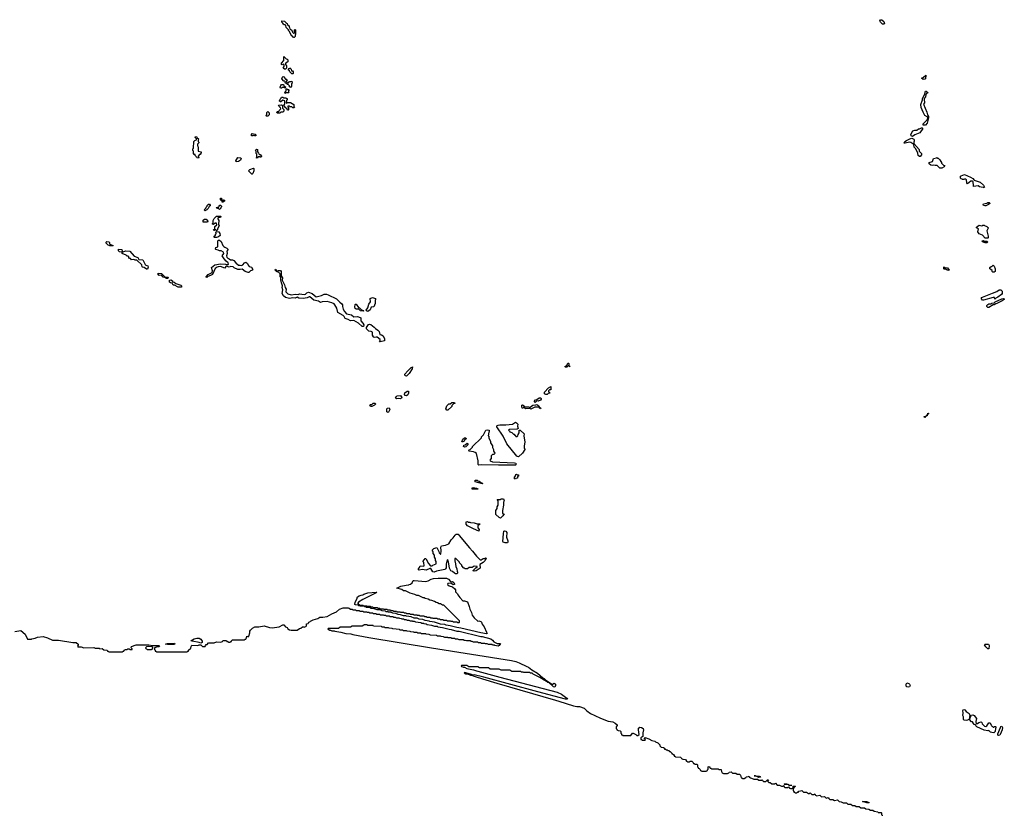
# Model space of a CAD drawing. Extents: x 2535812 to 2752880, y 540738 to 728399.
# Tile 160 of 213: x 2675035 to 2691502, y 615013 to 628326. Entities that reach past the tile are written whole.
import ezdxf

# ---------------------------------------------------------------- set-up
doc = ezdxf.new("R2010")
doc.units = 0

msp = doc.modelspace()

# ---------------------------------------------------------------- linework, layer by layer
at = {"layer": '0CON20XD'}
for points in [[(2679625, 628030), (2679615, 628030), (2679598, 628048), (2679582, 628055), (2679548, 628128), (2679530, 628145), (2679528, 628158), (2679490, 628195), (2679488, 628228), (2679475, 628240), (2679455, 628240), (2679445, 628250), (2679438, 628268), (2679420, 628285), (2679420, 628305), (2679465, 628300), (2679492, 628272), (2679510, 628265), (2679512, 628242), (2679540, 628225), (2679540, 628205), (2679550, 628195), (2679552, 628172), (2679588, 628148), (2679600, 628115), (2679612, 628102), (2679625, 628100), (2679640, 628115), (2679630, 628125), (2679632, 628158), (2679645, 628160), (2679650, 628155), (2679650, 628085), (2679640, 628065), (2679640, 628045), (2679625, 628030)], [(2689485, 628252), (2689465, 628253), (2689434, 628284), (2689423, 628305), (2689434, 628326), (2689455, 628323), (2689485, 628297), (2689496, 628265), (2689485, 628252)], [(2679485, 627500), (2679465, 627500), (2679440, 627515), (2679460, 627545), (2679458, 627578), (2679445, 627580), (2679425, 627570), (2679413, 627575), (2679415, 627600), (2679450, 627645), (2679450, 627705), (2679455, 627710), (2679492, 627672), (2679508, 627668), (2679520, 627655), (2679518, 627622), (2679505, 627610), (2679492, 627608), (2679480, 627595), (2679480, 627575), (2679500, 627555), (2679497, 627523), (2679485, 627500)], [(2679605, 627420), (2679585, 627420), (2679552, 627452), (2679548, 627468), (2679533, 627483), (2679530, 627505), (2679535, 627510), (2679545, 627510), (2679555, 627520), (2679578, 627498), (2679582, 627472), (2679595, 627470), (2679610, 627455), (2679610, 627425), (2679605, 627420)], [(2679565, 627190), (2679550, 627205), (2679548, 627218), (2679528, 627238), (2679512, 627242), (2679498, 627258), (2679482, 627262), (2679470, 627275), (2679478, 627288), (2679465, 627300), (2679455, 627300), (2679420, 627335), (2679430, 627365), (2679442, 627378), (2679458, 627368), (2679462, 627352), (2679482, 627332), (2679495, 627330), (2679508, 627318), (2679500, 627305), (2679500, 627285), (2679512, 627272), (2679528, 627272), (2679545, 627290), (2679575, 627290), (2679588, 627298), (2679590, 627265), (2679580, 627255), (2679580, 627215), (2679565, 627190)], [(2690145, 627328), (2690120, 627345), (2690130, 627355), (2690145, 627358), (2690188, 627398), (2690182, 627338), (2690175, 627332), (2690145, 627328)], [(2679475, 627180), (2679465, 627190), (2679425, 627190), (2679415, 627180), (2679395, 627180), (2679390, 627195), (2679403, 627227), (2679415, 627240), (2679445, 627240), (2679452, 627222), (2679480, 627205), (2679475, 627180)], [(2679475, 627090), (2679470, 627115), (2679490, 627135), (2679492, 627168), (2679505, 627170), (2679515, 627160), (2679538, 627158), (2679540, 627145), (2679530, 627135), (2679530, 627115), (2679538, 627102), (2679485, 627100), (2679475, 627090)], [(2690185, 626562), (2690143, 626563), (2690143, 626585), (2690210, 626650), (2690222, 626668), (2690222, 626692), (2690213, 626703), (2690175, 626723), (2690146, 626776), (2690114, 626856), (2690109, 626905), (2690133, 626985), (2690134, 627005), (2690172, 627078), (2690179, 627115), (2690185, 627128), (2690195, 627131), (2690226, 627105), (2690220, 627095), (2690188, 627082), (2690185, 627030), (2690168, 627012), (2690163, 626997), (2690166, 626935), (2690150, 626915), (2690205, 626778), (2690216, 626736), (2690236, 626705), (2690237, 626685), (2690215, 626592), (2690185, 626562)], [(2679525, 626810), (2679512, 626812), (2679508, 626828), (2679470, 626865), (2679470, 626875), (2679460, 626885), (2679460, 626905), (2679470, 626915), (2679468, 626968), (2679435, 626980), (2679405, 626950), (2679395, 626950), (2679382, 626962), (2679380, 626975), (2679390, 626985), (2679390, 626995), (2679408, 627012), (2679412, 627028), (2679435, 627030), (2679445, 627020), (2679485, 627020), (2679495, 627010), (2679508, 627008), (2679510, 626985), (2679500, 626975), (2679500, 626955), (2679490, 626945), (2679492, 626932), (2679505, 626930), (2679515, 626940), (2679565, 626940), (2679618, 626905), (2679620, 626875), (2679630, 626865), (2679625, 626850), (2679605, 626850), (2679585, 626870), (2679555, 626870), (2679545, 626880), (2679522, 626878), (2679520, 626865), (2679530, 626855), (2679530, 626815), (2679525, 626810)], [(2679185, 626710), (2679165, 626710), (2679150, 626725), (2679168, 626742), (2679170, 626775), (2679185, 626790), (2679210, 626765), (2679210, 626735), (2679185, 626710)], [(2679385, 626760), (2679345, 626760), (2679330, 626775), (2679345, 626790), (2679368, 626792), (2679372, 626808), (2679400, 626835), (2679398, 626858), (2679385, 626860), (2679372, 626872), (2679362, 626898), (2679415, 626900), (2679440, 626885), (2679430, 626875), (2679430, 626845), (2679450, 626825), (2679450, 626795), (2679435, 626780), (2679402, 626778), (2679385, 626760)], [(2689965, 626373), (2689945, 626383), (2689937, 626405), (2689975, 626466), (2690004, 626476), (2690042, 626478), (2690065, 626497), (2690082, 626498), (2690115, 626517), (2690128, 626518), (2690138, 626508), (2690092, 626435), (2690005, 626400), (2689965, 626373)], [(2678025, 626010), (2678002, 626012), (2677990, 626025), (2677988, 626038), (2677970, 626055), (2677968, 626068), (2677955, 626070), (2677940, 626085), (2677940, 626125), (2677930, 626135), (2677930, 626165), (2677940, 626175), (2677945, 626290), (2677963, 626307), (2677990, 626315), (2677990, 626335), (2677970, 626355), (2677975, 626370), (2677998, 626368), (2678002, 626342), (2678018, 626338), (2678030, 626325), (2678020, 626315), (2678020, 626285), (2678030, 626275), (2678030, 626265), (2678010, 626245), (2678010, 626215), (2678017, 626207), (2678020, 626185), (2678020, 626125), (2678070, 626115), (2678070, 626095), (2678060, 626085), (2678058, 626072), (2678042, 626068), (2678020, 626045), (2678020, 626035), (2678030, 626025), (2678025, 626010)], [(2678985, 626380), (2678965, 626380), (2678955, 626390), (2678945, 626390), (2678935, 626380), (2678915, 626380), (2678910, 626385), (2678912, 626405), (2678925, 626420), (2678975, 626410), (2678990, 626395), (2678985, 626380)], [(2690095, 626038), (2690085, 626038), (2690064, 626055), (2690054, 626095), (2690022, 626165), (2689995, 626192), (2689988, 626238), (2689939, 626269), (2689915, 626277), (2689845, 626260), (2689825, 626262), (2689838, 626285), (2689865, 626307), (2689920, 626335), (2689955, 626342), (2689988, 626325), (2689997, 626315), (2689997, 626295), (2689988, 626275), (2689992, 626252), (2690076, 626156), (2690078, 626125), (2690118, 626085), (2690117, 626065), (2690095, 626038)], [(2679005, 626010), (2678990, 626015), (2679000, 626025), (2679000, 626075), (2678990, 626085), (2678990, 626125), (2678980, 626135), (2678982, 626148), (2678995, 626160), (2679010, 626155), (2679010, 626115), (2679030, 626095), (2679032, 626082), (2679045, 626070), (2679055, 626070), (2679080, 626045), (2679080, 626035), (2679065, 626020), (2679055, 626030), (2679025, 626030), (2679005, 626010)], [(2678655, 625950), (2678650, 625965), (2678685, 626018), (2678727, 626017), (2678738, 626005), (2678730, 625975), (2678695, 625952), (2678655, 625950)], [(2690455, 625843), (2690424, 625844), (2690377, 625887), (2690345, 625884), (2690325, 625892), (2690295, 625886), (2690275, 625894), (2690248, 625915), (2690243, 625935), (2690300, 625955), (2690320, 626005), (2690368, 626012), (2690375, 626020), (2690385, 626010), (2690395, 626010), (2690423, 625983), (2690443, 625955), (2690452, 625935), (2690450, 625925), (2690462, 625912), (2690485, 625890), (2690507, 625887), (2690498, 625865), (2690455, 625843)], [(2678925, 625740), (2678915, 625740), (2678860, 625795), (2678882, 625818), (2678945, 625840), (2678950, 625835), (2678950, 625795), (2678937, 625753), (2678925, 625740)], [(2691165, 625512), (2691155, 625520), (2691115, 625522), (2691085, 625532), (2691065, 625548), (2690990, 625535), (2690990, 625575), (2690983, 625583), (2690980, 625615), (2690972, 625622), (2690945, 625622), (2690885, 625578), (2690873, 625595), (2690868, 625645), (2690858, 625658), (2690835, 625660), (2690825, 625650), (2690805, 625650), (2690795, 625660), (2690782, 625662), (2690770, 625675), (2690770, 625705), (2690780, 625715), (2690835, 625733), (2690935, 625692), (2690976, 625666), (2691000, 625640), (2691098, 625605), (2691155, 625558), (2691170, 625525), (2691165, 625512)], [(2678435, 625270), (2678420, 625275), (2678420, 625300), (2678405, 625300), (2678392, 625312), (2678392, 625338), (2678408, 625338), (2678410, 625315), (2678420, 625300), (2678435, 625300), (2678445, 625310), (2678460, 625305), (2678458, 625292), (2678435, 625270)], [(2678135, 625130), (2678123, 625143), (2678125, 625150), (2678152, 625178), (2678155, 625190), (2678170, 625205), (2678172, 625218), (2678192, 625238), (2678208, 625238), (2678220, 625225), (2678218, 625212), (2678202, 625198), (2678186, 625164), (2678165, 625142), (2678145, 625132), (2678135, 625130)], [(2678375, 625150), (2678365, 625160), (2678332, 625172), (2678320, 625185), (2678345, 625190), (2678355, 625180), (2678368, 625192), (2678372, 625208), (2678385, 625220), (2678395, 625220), (2678408, 625208), (2678410, 625195), (2678400, 625185), (2678400, 625175), (2678375, 625150)], [(2691175, 625210), (2691155, 625218), (2691147, 625235), (2691155, 625246), (2691212, 625258), (2691225, 625268), (2691247, 625267), (2691258, 625258), (2691258, 625252), (2691240, 625235), (2691195, 625213), (2691175, 625210)], [(2678175, 624940), (2678105, 624940), (2678105, 624970), (2678125, 624988), (2678155, 624990), (2678180, 624955), (2678175, 624940)], [(2678335, 624800), (2678325, 624800), (2678315, 624810), (2678305, 624810), (2678295, 624800), (2678270, 624805), (2678282, 624818), (2678298, 624822), (2678300, 624865), (2678330, 624895), (2678325, 624920), (2678305, 624920), (2678275, 624900), (2678262, 624902), (2678260, 624915), (2678270, 624925), (2678273, 624967), (2678285, 625000), (2678325, 625040), (2678395, 625040), (2678400, 625035), (2678396, 625014), (2678355, 625010), (2678350, 625005), (2678350, 624995), (2678368, 624965), (2678358, 624905), (2678372, 624875), (2678348, 624835), (2678335, 624800)], [(2678295, 624680), (2678290, 624685), (2678290, 624705), (2678308, 624722), (2678310, 624735), (2678320, 624745), (2678320, 624755), (2678310, 624765), (2678325, 624780), (2678365, 624778), (2678385, 624750), (2678388, 624715), (2678360, 624695), (2678325, 624682), (2678295, 624680)], [(2691225, 624670), (2691185, 624670), (2691138, 624718), (2691082, 624742), (2691060, 624775), (2691070, 624825), (2691050, 624835), (2691040, 624845), (2691040, 624855), (2691084, 624886), (2691125, 624878), (2691145, 624890), (2691165, 624890), (2691172, 624882), (2691210, 624865), (2691222, 624852), (2691235, 624850), (2691240, 624845), (2691232, 624838), (2691212, 624795), (2691230, 624705), (2691230, 624675), (2691225, 624670)], [(2676595, 624540), (2676545, 624540), (2676515, 624552), (2676482, 624585), (2676482, 624605), (2676495, 624617), (2676527, 624607), (2676537, 624597), (2676538, 624578), (2676552, 624562), (2676597, 624547), (2676595, 624540)], [(2678165, 624011), (2678153, 624015), (2678154, 624025), (2678185, 624060), (2678242, 624088), (2678252, 624098), (2678259, 624125), (2678243, 624177), (2678298, 624222), (2678395, 624241), (2678476, 624236), (2678495, 624227), (2678522, 624228), (2678530, 624235), (2678522, 624255), (2678486, 624286), (2678454, 624324), (2678424, 624375), (2678451, 624415), (2678443, 624435), (2678405, 624460), (2678375, 624460), (2678355, 624472), (2678318, 624478), (2678308, 624488), (2678314, 624516), (2678350, 624525), (2678350, 624625), (2678355, 624638), (2678375, 624636), (2678406, 624616), (2678435, 624550), (2678451, 624531), (2678465, 624517), (2678497, 624505), (2678518, 624485), (2678517, 624473), (2678497, 624453), (2678506, 624415), (2678493, 624375), (2678497, 624355), (2678515, 624337), (2678537, 624327), (2678558, 624308), (2678595, 624306), (2678615, 624297), (2678648, 624255), (2678695, 624220), (2678725, 624220), (2678745, 624212), (2678765, 624222), (2678794, 624256), (2678815, 624267), (2678845, 624247), (2678856, 624216), (2678875, 624198), (2678910, 624185), (2678932, 624145), (2678928, 624135), (2678896, 624124), (2678865, 624096), (2678855, 624094), (2678805, 624113), (2678755, 624152), (2678724, 624144), (2678685, 624148), (2678624, 624174), (2678603, 624193), (2678566, 624194), (2678536, 624184), (2678495, 624200), (2678484, 624196), (2678465, 624168), (2678395, 624194), (2678355, 624190), (2678335, 624184), (2678307, 624163), (2678258, 624065), (2678229, 624045), (2678182, 624028), (2678165, 624011)], [(2691215, 624590), (2691185, 624592), (2691135, 624610), (2691130, 624625), (2691155, 624630), (2691165, 624620), (2691215, 624618), (2691220, 624605), (2691215, 624590)], [(2677175, 624150), (2677155, 624152), (2677115, 624180), (2677090, 624185), (2677083, 624193), (2677080, 624225), (2676995, 624302), (2676965, 624302), (2676945, 624312), (2676905, 624310), (2676888, 624328), (2676872, 624332), (2676860, 624345), (2676858, 624358), (2676845, 624370), (2676835, 624370), (2676818, 624388), (2676750, 624415), (2676748, 624438), (2676704, 624444), (2676688, 624458), (2676690, 624485), (2676745, 624480), (2676750, 624455), (2676765, 624440), (2676806, 624456), (2676875, 624450), (2676950, 624370), (2677009, 624349), (2677026, 624316), (2677095, 624308), (2677132, 624232), (2677145, 624218), (2677176, 624205), (2677181, 624185), (2677175, 624150)], [(2680785, 623193), (2680765, 623194), (2680700, 623250), (2680625, 623292), (2680565, 623287), (2680531, 623311), (2680476, 623326), (2680461, 623361), (2680445, 623378), (2680356, 623426), (2680338, 623498), (2680307, 623555), (2680294, 623574), (2680255, 623590), (2680175, 623610), (2680095, 623607), (2680065, 623593), (2680030, 623615), (2679955, 623635), (2679885, 623690), (2679875, 623691), (2679845, 623674), (2679775, 623661), (2679706, 623666), (2679675, 623681), (2679645, 623667), (2679595, 623674), (2679555, 623662), (2679524, 623664), (2679479, 623679), (2679448, 623705), (2679426, 623745), (2679437, 623805), (2679423, 623845), (2679428, 623875), (2679411, 623921), (2679400, 623975), (2679400, 624015), (2679392, 624025), (2679392, 624072), (2679368, 624098), (2679330, 624115), (2679310, 624135), (2679315, 624150), (2679330, 624135), (2679330, 624120), (2679355, 624120), (2679365, 624130), (2679395, 624127), (2679407, 624113), (2679408, 624038), (2679430, 624005), (2679427, 623965), (2679465, 623890), (2679476, 623846), (2679492, 623815), (2679487, 623775), (2679518, 623738), (2679575, 623720), (2679647, 623733), (2679694, 623726), (2679715, 623739), (2679795, 623726), (2679816, 623734), (2679838, 623755), (2679865, 623764), (2679926, 623746), (2679995, 623689), (2680085, 623710), (2680125, 623733), (2680164, 623734), (2680194, 623724), (2680335, 623657), (2680387, 623597), (2680421, 623571), (2680436, 623555), (2680436, 623525), (2680446, 623485), (2680466, 623445), (2680503, 623403), (2680585, 623386), (2680625, 623354), (2680685, 623362), (2680730, 623345), (2680738, 623335), (2680738, 623285), (2680775, 623248), (2680792, 623222), (2680785, 623193)], [(2690575, 624130), (2690545, 624133), (2690522, 624152), (2690495, 624150), (2690490, 624155), (2690492, 624188), (2690508, 624178), (2690555, 624172), (2690580, 624135), (2690575, 624130)], [(2691335, 624100), (2691312, 624102), (2691300, 624115), (2691298, 624128), (2691278, 624148), (2691260, 624155), (2691262, 624178), (2691282, 624198), (2691298, 624202), (2691315, 624220), (2691335, 624200), (2691350, 624155), (2691350, 624115), (2691335, 624100)], [(2677515, 623994), (2677490, 623995), (2677465, 624010), (2677435, 624018), (2677405, 624052), (2677365, 624048), (2677348, 624075), (2677350, 624085), (2677407, 624077), (2677467, 624017), (2677520, 624015), (2677515, 623994)], [(2677685, 623850), (2677622, 623882), (2677600, 623885), (2677585, 623920), (2677555, 623923), (2677540, 623935), (2677538, 623955), (2677542, 623965), (2677565, 623972), (2677588, 623955), (2677592, 623942), (2677616, 623936), (2677649, 623909), (2677728, 623885), (2677748, 623865), (2677735, 623852), (2677685, 623850)], [(2691135, 623634), (2691120, 623655), (2691122, 623675), (2691140, 623685), (2691305, 623748), (2691375, 623780), (2691415, 623808), (2691445, 623807), (2691464, 623785), (2691466, 623744), (2691457, 623725), (2691395, 623682), (2691362, 623668), (2691345, 623650), (2691338, 623678), (2691315, 623680), (2691155, 623634), (2691135, 623634)], [(2680855, 623442), (2680834, 623454), (2680832, 623465), (2680860, 623505), (2680873, 623565), (2680902, 623605), (2680895, 623658), (2680935, 623678), (2680985, 623660), (2680988, 623645), (2680978, 623625), (2680980, 623575), (2680956, 623524), (2680915, 623513), (2680895, 623472), (2680855, 623442)], [(2691225, 623510), (2691210, 623525), (2691210, 623545), (2691225, 623560), (2691235, 623560), (2691245, 623570), (2691285, 623570), (2691295, 623580), (2691335, 623590), (2691350, 623605), (2691460, 623655), (2691485, 623662), (2691502, 623655), (2691498, 623645), (2691465, 623624), (2691378, 623575), (2691358, 623572), (2691335, 623553), (2691318, 623552), (2691245, 623512), (2691225, 623510)], [(2680785, 623450), (2680735, 623452), (2680705, 623480), (2680665, 623482), (2680644, 623494), (2680640, 623515), (2680645, 623560), (2680653, 623567), (2680660, 623565), (2680702, 623512), (2680720, 623505), (2680752, 623472), (2680785, 623460), (2680790, 623455), (2680785, 623450)], [(2681065, 622934), (2681053, 622935), (2681062, 622955), (2681063, 622975), (2681015, 623014), (2680995, 623016), (2680965, 623009), (2680950, 623020), (2680936, 623045), (2680934, 623095), (2680927, 623105), (2680915, 623111), (2680875, 623114), (2680839, 623145), (2680834, 623155), (2680836, 623175), (2680866, 623224), (2680885, 623230), (2680905, 623224), (2680965, 623181), (2680987, 623157), (2681023, 623133), (2681046, 623106), (2681057, 623057), (2681085, 623051), (2681114, 623034), (2681134, 622985), (2681137, 622953), (2681065, 622934)], [(2681505, 622363), (2681490, 622365), (2681476, 622376), (2681475, 622397), (2681525, 622453), (2681582, 622505), (2681600, 622510), (2681605, 622520), (2681597, 622485), (2681547, 622405), (2681505, 622363)], [(2684185, 622510), (2684165, 622510), (2684150, 622525), (2684188, 622542), (2684202, 622578), (2684215, 622580), (2684220, 622575), (2684220, 622540), (2684240, 622525), (2684233, 622523), (2684215, 622540), (2684185, 622510)], [(2683855, 622052), (2683835, 622052), (2683814, 622064), (2683814, 622095), (2683880, 622165), (2683918, 622188), (2683920, 622135), (2683895, 622130), (2683880, 622115), (2683880, 622105), (2683900, 622085), (2683900, 622075), (2683875, 622070), (2683855, 622052)], [(2681335, 621980), (2681322, 621995), (2681337, 622023), (2681349, 622031), (2681403, 622037), (2681426, 622005), (2681419, 621991), (2681405, 621984), (2681375, 621989), (2681335, 621980)], [(2681505, 622032), (2681480, 622035), (2681472, 622055), (2681475, 622080), (2681515, 622108), (2681535, 622108), (2681540, 622105), (2681536, 622074), (2681525, 622050), (2681505, 622032)], [(2683655, 621920), (2683640, 621935), (2683663, 621967), (2683682, 621968), (2683725, 621997), (2683745, 621997), (2683756, 621986), (2683756, 621974), (2683745, 621958), (2683705, 621942), (2683685, 621950), (2683655, 621920)], [(2680925, 621853), (2680902, 621855), (2680893, 621875), (2680900, 621885), (2680922, 621888), (2680945, 621907), (2680975, 621908), (2680985, 621900), (2680985, 621890), (2680968, 621875), (2680925, 621853)], [(2681195, 621752), (2681176, 621766), (2681175, 621810), (2681183, 621827), (2681212, 621832), (2681224, 621805), (2681205, 621760), (2681195, 621752)], [(2682195, 621790), (2682180, 621795), (2682160, 621815), (2682180, 621865), (2682215, 621900), (2682235, 621900), (2682265, 621920), (2682308, 621918), (2682310, 621905), (2682292, 621898), (2682262, 621868), (2682260, 621855), (2682195, 621790)], [(2683585, 621810), (2683565, 621820), (2683494, 621814), (2683484, 621824), (2683480, 621850), (2683461, 621839), (2683445, 621820), (2683434, 621844), (2683434, 621876), (2683445, 621882), (2683470, 621865), (2683480, 621850), (2683545, 621850), (2683555, 621840), (2683575, 621840), (2683615, 621878), (2683665, 621880), (2683685, 621888), (2683720, 621865), (2683730, 621840), (2683750, 621825), (2683745, 621813), (2683730, 621825), (2683730, 621840), (2683705, 621842), (2683648, 621842), (2683585, 621810)], [(2690175, 621670), (2690165, 621670), (2690162, 621685), (2690190, 621690), (2690220, 621720), (2690225, 621740), (2690238, 621738), (2690220, 621720), (2690215, 621700), (2690190, 621690), (2690175, 621670)], [(2683375, 621013), (2683360, 621015), (2683349, 621025), (2683185, 621230), (2683120, 621355), (2683014, 621514), (2683014, 621526), (2683022, 621535), (2683035, 621542), (2683065, 621546), (2683165, 621547), (2683275, 621557), (2683325, 621589), (2683342, 621582), (2683366, 621556), (2683362, 621525), (2683370, 621485), (2683357, 621473), (2683225, 621470), (2683210, 621455), (2683228, 621448), (2683232, 621432), (2683268, 621418), (2683292, 621392), (2683308, 621388), (2683312, 621372), (2683328, 621368), (2683335, 621350), (2683355, 621350), (2683368, 621362), (2683370, 621385), (2683390, 621415), (2683390, 621455), (2683395, 621460), (2683405, 621460), (2683470, 621395), (2683468, 621365), (2683486, 621255), (2683472, 621195), (2683470, 621155), (2683485, 621148), (2683486, 621135), (2683445, 621073), (2683375, 621013)], [(2682445, 621260), (2682432, 621265), (2682444, 621306), (2682475, 621328), (2682498, 621328), (2682500, 621315), (2682472, 621288), (2682470, 621275), (2682445, 621260)], [(2682715, 620870), (2682704, 620884), (2682703, 620945), (2682674, 621065), (2682653, 621083), (2682625, 621094), (2682555, 621104), (2682540, 621115), (2682555, 621130), (2682568, 621132), (2682608, 621172), (2682610, 621185), (2682758, 621332), (2682760, 621345), (2682792, 621378), (2682833, 621455), (2682855, 621463), (2682885, 621458), (2682888, 621435), (2682880, 621425), (2682870, 621365), (2682880, 621355), (2682880, 621325), (2682910, 621275), (2682910, 621245), (2682940, 621195), (2682940, 621165), (2682960, 621135), (2682960, 621105), (2682980, 621075), (2682978, 621062), (2682965, 621050), (2682945, 621050), (2682922, 621028), (2682920, 620985), (2682900, 620955), (2682902, 620942), (2682945, 620928), (2683311, 620911), (2683334, 620904), (2683339, 620895), (2683335, 620880), (2683325, 620873), (2683045, 620871), (2682765, 620878), (2682715, 620870)], [(2682475, 621172), (2682460, 621185), (2682462, 621205), (2682488, 621212), (2682518, 621238), (2682530, 621225), (2682528, 621212), (2682495, 621180), (2682475, 621172)], [(2683325, 620640), (2683310, 620645), (2683310, 620675), (2683320, 620685), (2683332, 620718), (2683345, 620720), (2683358, 620708), (2683378, 620708), (2683375, 620690), (2683360, 620675), (2683358, 620652), (2683335, 620650), (2683325, 620640)], [(2682695, 620470), (2682605, 620470), (2682600, 620495), (2682625, 620500), (2682645, 620490), (2682675, 620488), (2682698, 620478), (2682695, 620470)], [(2682775, 620560), (2682655, 620594), (2682650, 620615), (2682655, 620620), (2682685, 620620), (2682695, 620610), (2682717, 620607), (2682762, 620572), (2682775, 620570), (2682780, 620565), (2682775, 620560)], [(2683075, 619984), (2683052, 619995), (2683000, 620045), (2683000, 620115), (2683020, 620145), (2683020, 620175), (2683040, 620205), (2683040, 620275), (2683020, 620295), (2683025, 620300), (2683075, 620300), (2683085, 620310), (2683125, 620310), (2683136, 620276), (2683126, 620254), (2683126, 620204), (2683108, 620115), (2683108, 620085), (2683112, 620062), (2683135, 620060), (2683138, 620055), (2683115, 620022), (2683075, 619984)], [(2682715, 619770), (2682625, 619804), (2682523, 619855), (2682500, 619885), (2682500, 619925), (2682525, 619930), (2682535, 619920), (2682565, 619920), (2682575, 619910), (2682635, 619908), (2682685, 619890), (2682728, 619888), (2682728, 619882), (2682700, 619855), (2682700, 619825), (2682720, 619795), (2682715, 619770)], [(2682345, 619052), (2682325, 619054), (2682305, 619064), (2682275, 619094), (2682246, 619106), (2682239, 619115), (2682225, 619150), (2682206, 619256), (2682200, 619275), (2682185, 619290), (2682168, 619215), (2682166, 619154), (2682158, 619135), (2682145, 619128), (2682005, 619101), (2681965, 619080), (2681947, 619087), (2681912, 619142), (2681895, 619142), (2681835, 619114), (2681765, 619128), (2681715, 619113), (2681705, 619120), (2681705, 619138), (2681723, 619157), (2681735, 619186), (2681785, 619180), (2681800, 619185), (2681792, 619242), (2681782, 619255), (2681782, 619265), (2681815, 619310), (2681825, 619310), (2681835, 619300), (2681870, 619225), (2681905, 619190), (2681935, 619190), (2681945, 619200), (2681998, 619222), (2682002, 619262), (2681992, 619275), (2681990, 619305), (2681972, 619335), (2681970, 619365), (2681953, 619393), (2681950, 619425), (2681940, 619435), (2681940, 619455), (2681960, 619475), (2682010, 619495), (2682045, 619430), (2682050, 619405), (2682075, 619380), (2682080, 619385), (2682083, 619437), (2682081, 619501), (2682088, 619522), (2682159, 619531), (2682213, 619557), (2682254, 619625), (2682284, 619655), (2682317, 619703), (2682335, 619716), (2682355, 619719), (2682367, 619715), (2682386, 619696), (2682557, 619487), (2682607, 619435), (2682677, 619347), (2682735, 619290), (2682755, 619290), (2682785, 619310), (2682815, 619310), (2682825, 619320), (2682838, 619318), (2682820, 619275), (2682788, 619245), (2682730, 619210), (2682735, 619150), (2682670, 619105), (2682635, 619100), (2682622, 619102), (2682622, 619108), (2682672, 619158), (2682688, 619162), (2682688, 619178), (2682635, 619180), (2682605, 619160), (2682555, 619160), (2682525, 619140), (2682485, 619140), (2682475, 619150), (2682465, 619150), (2682430, 619185), (2682428, 619198), (2682390, 619235), (2682388, 619248), (2682328, 619308), (2682312, 619308), (2682310, 619265), (2682317, 619257), (2682330, 619175), (2682348, 619135), (2682350, 619095), (2682358, 619085), (2682358, 619065), (2682345, 619052)], [(2683195, 619574), (2683155, 619574), (2683123, 619585), (2683114, 619595), (2683124, 619725), (2683134, 619765), (2683145, 619773), (2683166, 619765), (2683184, 619745), (2683178, 619665), (2683198, 619605), (2683200, 619585), (2683195, 619574)], [(2682845, 618048), (2682745, 618066), (2682414, 618144), (2682345, 618154), (2682325, 618164), (2682235, 618184), (2682165, 618194), (2682144, 618204), (2682075, 618214), (2681973, 618243), (2681895, 618254), (2681882, 618262), (2681814, 618274), (2681775, 618288), (2681714, 618294), (2681685, 618310), (2681635, 618313), (2681582, 618332), (2681504, 618344), (2681492, 618352), (2681455, 618353), (2681405, 618370), (2681365, 618372), (2681325, 618390), (2681274, 618394), (2681235, 618410), (2681203, 618413), (2681195, 618420), (2681165, 618420), (2681155, 618430), (2681095, 618432), (2681065, 618450), (2681015, 618452), (2680965, 618470), (2680915, 618472), (2680885, 618490), (2680833, 618493), (2680825, 618500), (2680805, 618500), (2680795, 618510), (2680735, 618512), (2680725, 618520), (2680705, 618520), (2680695, 618530), (2680653, 618533), (2680642, 618542), (2680645, 618580), (2680672, 618628), (2680685, 618670), (2680710, 618685), (2680745, 618698), (2680775, 618700), (2680792, 618715), (2680855, 618734), (2680998, 618748), (2681007, 618745), (2680996, 618735), (2680775, 618622), (2680702, 618578), (2680690, 618565), (2680690, 618555), (2680702, 618542), (2680715, 618540), (2680725, 618530), (2680775, 618530), (2680785, 618520), (2680835, 618520), (2680845, 618510), (2680895, 618510), (2680905, 618500), (2680935, 618500), (2680945, 618490), (2681015, 618490), (2681025, 618480), (2681055, 618480), (2681065, 618470), (2681115, 618470), (2681125, 618460), (2681175, 618460), (2681185, 618450), (2681235, 618450), (2681245, 618440), (2681275, 618440), (2681285, 618430), (2681335, 618430), (2681345, 618420), (2681395, 618420), (2681405, 618410), (2681455, 618410), (2681465, 618400), (2681495, 618400), (2681505, 618390), (2681555, 618390), (2681565, 618380), (2681615, 618380), (2681625, 618370), (2681675, 618370), (2681685, 618360), (2681715, 618360), (2681725, 618350), (2681795, 618350), (2681805, 618340), (2681835, 618340), (2681845, 618330), (2681895, 618330), (2681905, 618320), (2681935, 618320), (2681945, 618310), (2682015, 618310), (2682025, 618300), (2682055, 618300), (2682065, 618290), (2682115, 618290), (2682125, 618280), (2682175, 618280), (2682185, 618270), (2682235, 618270), (2682245, 618260), (2682275, 618260), (2682285, 618250), (2682345, 618250), (2682355, 618240), (2682385, 618240), (2682390, 618245), (2682388, 618268), (2682128, 618528), (2682105, 618530), (2682075, 618550), (2682053, 618553), (2682025, 618570), (2682003, 618573), (2681975, 618590), (2681930, 618605), (2681895, 618612), (2681865, 618630), (2681815, 618642), (2681802, 618652), (2681785, 618652), (2681705, 618690), (2681675, 618692), (2681645, 618710), (2681565, 618732), (2681485, 618770), (2681455, 618772), (2681425, 618790), (2681340, 618815), (2681410, 618845), (2681500, 618865), (2681542, 618868), (2681550, 618875), (2681572, 618878), (2681598, 618902), (2681615, 618940), (2681635, 618942), (2681825, 618926), (2681865, 618936), (2681915, 618966), (2681955, 618977), (2682035, 618982), (2682175, 618981), (2682205, 618966), (2682238, 618928), (2682255, 618920), (2682275, 618923), (2682295, 618907), (2682306, 618885), (2682305, 618873), (2682285, 618872), (2682245, 618900), (2682195, 618890), (2682190, 618875), (2682220, 618855), (2682276, 618836), (2682313, 618805), (2682322, 618785), (2682322, 618752), (2682355, 618720), (2682362, 618702), (2682395, 618660), (2682445, 618600), (2682475, 618600), (2682526, 618585), (2682554, 618505), (2682561, 618465), (2682591, 618405), (2682603, 618363), (2682637, 618317), (2682695, 618260), (2682715, 618267), (2682745, 618256), (2682756, 618245), (2682770, 618210), (2682803, 618165), (2682845, 618077), (2682851, 618055), (2682845, 618048)], [(2679887, 618253), (2679896, 618264), (2679943, 618285), (2680024, 618306), (2680055, 618326), (2680105, 618326), (2680175, 618341), (2680254, 618386), (2680334, 618416), (2680382, 618465), (2680445, 618486), (2680527, 618487), (2680548, 618478), (2680565, 618460), (2680595, 618460), (2680605, 618450), (2680655, 618450), (2680665, 618440), (2680715, 618440), (2680725, 618430), (2680775, 618430), (2680785, 618420), (2680835, 618420), (2680845, 618410), (2680875, 618410), (2680885, 618400), (2680935, 618400), (2680945, 618390), (2680995, 618390), (2681005, 618380), (2681055, 618380), (2681065, 618370), (2681115, 618370), (2681125, 618360), (2681155, 618360), (2681165, 618350), (2681215, 618350), (2681225, 618340), (2681275, 618340), (2681285, 618330), (2681315, 618330), (2681335, 618320), (2681375, 618320), (2681385, 618310), (2681417, 618307), (2681425, 618300), (2681455, 618300), (2681465, 618290), (2681495, 618290), (2681515, 618280), (2681545, 618280), (2681565, 618270), (2681597, 618267), (2681605, 618260), (2681635, 618260), (2681655, 618250), (2681745, 618238), (2681758, 618228), (2681786, 618226), (2681795, 618220), (2681835, 618218), (2681848, 618208), (2681925, 618197), (2681975, 618180), (2682015, 618177), (2682028, 618168), (2682106, 618156), (2682217, 618127), (2682250, 618125), (2682347, 618097), (2682385, 618092), (2682746, 618006), (2682770, 618005), (2682915, 617966), (2682943, 617945), (2682966, 617916), (2683020, 617890), (2683078, 617888), (2683055, 617857), (2683035, 617842), (2682983, 617853), (2682975, 617860), (2682945, 617860), (2682935, 617870), (2682875, 617870), (2682855, 617880), (2682825, 617880), (2682815, 617890), (2682755, 617890), (2682745, 617900), (2682705, 617900), (2682695, 617910), (2682625, 617910), (2682605, 617920), (2682585, 617920), (2682575, 617930), (2682505, 617930), (2682485, 617940), (2682465, 617940), (2682455, 617950), (2682385, 617950), (2682365, 617960), (2682323, 617963), (2682315, 617970), (2682265, 617970), (2682245, 617980), (2682203, 617983), (2682195, 617990), (2682145, 617990), (2682125, 618000), (2682083, 618003), (2682075, 618010), (2682025, 618010), (2682005, 618020), (2681905, 618030), (2681885, 618040), (2681833, 618043), (2681825, 618050), (2681755, 618052), (2681745, 618060), (2681695, 618062), (2681685, 618070), (2681635, 618072), (2681625, 618080), (2681575, 618082), (2681565, 618090), (2681515, 618092), (2681505, 618100), (2681455, 618102), (2681445, 618110), (2681395, 618112), (2681385, 618120), (2681275, 618132), (2681265, 618140), (2681215, 618142), (2681205, 618150), (2681145, 618152), (2681135, 618160), (2681093, 618163), (2681085, 618170), (2680955, 618180), (2680945, 618190), (2680855, 618190), (2680845, 618200), (2680795, 618200), (2680790, 618195), (2680765, 618180), (2680595, 618180), (2680565, 618160), (2680395, 618160), (2680365, 618140), (2680195, 618140), (2680190, 618135), (2680192, 618122), (2680205, 618120), (2680215, 618110), (2680235, 618110), (2680255, 618100), (2680295, 618100), (2680304, 618094), (2680405, 618078), (2680487, 618057), (2680575, 618047), (2680605, 618037), (2680875, 617990), (2681923, 617817), (2683260, 617605), (2683335, 617586), (2683388, 617565), (2683515, 617504), (2683545, 617492), (2683598, 617448), (2683695, 617393), (2683786, 617316), (2683807, 617305), (2683830, 617280), (2683918, 617218), (2683945, 617208), (2683975, 617222), (2683988, 617215), (2683996, 617205), (2683996, 617186), (2683985, 617157), (2683963, 617165), (2683928, 617198), (2683912, 617205), (2683888, 617228), (2683870, 617235), (2683858, 617248), (2683804, 617274), (2683735, 617320), (2683665, 617350), (2683623, 617373), (2683605, 617390), (2683575, 617390), (2683565, 617400), (2683465, 617400), (2683455, 617410), (2683425, 617410), (2683415, 617420), (2683265, 617420), (2683235, 617440), (2683085, 617440), (2683055, 617460), (2682905, 617460), (2682875, 617480), (2682725, 617480), (2682695, 617500), (2682545, 617500), (2682515, 617520), (2682425, 617520), (2682420, 617515), (2682422, 617502), (2682445, 617500), (2682455, 617490), (2682475, 617490), (2682515, 617472), (2682627, 617447), (2682675, 617428), (2682696, 617426), (2683064, 617326), (2684025, 617074), (2684095, 617040), (2684184, 616975), (2684195, 616954), (2684165, 616956), (2683701, 617081), (2682795, 617323), (2682635, 617362), (2682615, 617360), (2682592, 617372), (2682495, 617397), (2682475, 617400), (2682470, 617395), (2682495, 617383), (2682525, 617380), (2682575, 617358), (2682595, 617360), (2682620, 617345), (2682705, 617318), (2682726, 617316), (2682775, 617297), (2683015, 617226), (2683995, 616937), (2684050, 616925), (2684297, 616847), (2684355, 616832), (2684398, 616835), (2684475, 616804), (2684495, 616791), (2684520, 616760), (2684579, 616719), (2684655, 616685), (2684749, 616639), (2684875, 616588), (2684955, 616576), (2684995, 616553), (2685028, 616525), (2685030, 616515), (2685010, 616495), (2685010, 616465), (2685020, 616455), (2685022, 616442), (2685035, 616440), (2685045, 616430), (2685078, 616428), (2685090, 616415), (2685090, 616385), (2685100, 616375), (2685102, 616362), (2685115, 616360), (2685125, 616350), (2685255, 616350), (2685282, 616385), (2685294, 616386), (2685340, 616365), (2685358, 616348), (2685375, 616348), (2685394, 616366), (2685382, 616445), (2685387, 616473), (2685404, 616486), (2685433, 616483), (2685461, 616465), (2685468, 616445), (2685457, 616395), (2685456, 616334), (2685422, 616308), (2685422, 616282), (2685435, 616280), (2685445, 616270), (2685495, 616270), (2685500, 616285), (2685482, 616295), (2685484, 616306), (2685495, 616316), (2685555, 616293), (2685605, 616267), (2685655, 616256), (2685670, 616240), (2685710, 616225), (2685740, 616195), (2685740, 616175), (2685762, 616152), (2685805, 616150), (2685818, 616138), (2685822, 616122), (2685835, 616120), (2685845, 616110), (2685865, 616110), (2685875, 616100), (2685895, 616100), (2685902, 616082), (2685915, 616080), (2685940, 616055), (2685942, 616042), (2685955, 616040), (2685968, 616028), (2685980, 616015), (2685982, 616002), (2685995, 616000), (2686005, 615990), (2686087, 615987), (2686100, 615975), (2686102, 615962), (2686115, 615960), (2686125, 615950), (2686168, 615948), (2686185, 615920), (2686195, 615920), (2686205, 615910), (2686235, 615910), (2686245, 615920), (2686275, 615920), (2686300, 615895), (2686302, 615882), (2686315, 615880), (2686325, 615870), (2686358, 615868), (2686370, 615855), (2686370, 615825), (2686380, 615815), (2686382, 615802), (2686398, 615798), (2686418, 615778), (2686422, 615762), (2686435, 615760), (2686445, 615750), (2686515, 615750), (2686525, 615760), (2686538, 615762), (2686540, 615775), (2686550, 615785), (2686550, 615825), (2686565, 615830), (2686580, 615815), (2686582, 615802), (2686595, 615800), (2686605, 615790), (2686715, 615790), (2686735, 615780), (2686767, 615777), (2686770, 615745), (2686780, 615735), (2686782, 615722), (2686795, 615720), (2686805, 615710), (2686875, 615710), (2686885, 615720), (2686898, 615722), (2686903, 615737), (2686935, 615740), (2686955, 615720), (2687015, 615720), (2687035, 615700), (2687075, 615700), (2687088, 615685), (2687102, 615642), (2687115, 615640), (2687125, 615630), (2687155, 615630), (2687165, 615640), (2687178, 615642), (2687183, 615657), (2687225, 615660), (2687235, 615670), (2687242, 615652), (2687255, 615640), (2687277, 615637), (2687315, 615620), (2687375, 615620), (2687395, 615600), (2687445, 615600), (2687455, 615610), (2687462, 615592), (2687475, 615580), (2687515, 615580), (2687540, 615605), (2687560, 615605), (2687540, 615585), (2687565, 615560), (2687585, 615560), (2687615, 615540), (2687665, 615540), (2687675, 615550), (2687705, 615520), (2687745, 615520), (2687775, 615500), (2687805, 615500), (2687815, 615510), (2687822, 615492), (2687835, 615480), (2687875, 615480), (2687895, 615490), (2687908, 615468), (2687925, 615460), (2687955, 615460), (2687972, 615478), (2687972, 615498), (2688005, 615498), (2688010, 615495), (2687982, 615478), (2687980, 615465), (2687970, 615455), (2687970, 615425), (2687980, 615415), (2687982, 615402), (2687995, 615400), (2688005, 615390), (2688035, 615390), (2688045, 615400), (2688058, 615402), (2688063, 615417), (2688095, 615420), (2688115, 615430), (2688145, 615400), (2688195, 615400), (2688225, 615380), (2688245, 615380), (2688255, 615390), (2688285, 615360), (2688315, 615360), (2688335, 615370), (2688342, 615352), (2688365, 615340), (2688415, 615350), (2688445, 615320), (2688495, 615330), (2688525, 615300), (2688555, 615310), (2688567, 615297)], [(2674955, 618086), (2675055, 618108), (2675127, 618045), (2675165, 617960), (2675232, 617958), (2675240, 617965), (2675294, 617976), (2675335, 617995), (2675425, 618004), (2675498, 617985), (2675586, 617946), (2675685, 617941), (2675925, 617907), (2675978, 617905), (2676014, 617875), (2676015, 617860), (2676000, 617845), (2676005, 617830), (2676065, 617830), (2676105, 617818), (2676275, 617820), (2676295, 617810), (2676365, 617808), (2676375, 617800), (2676415, 617806), (2676445, 617780), (2676500, 617775), (2676502, 617762), (2676515, 617760), (2676525, 617750), (2676755, 617750), (2676765, 617760), (2676778, 617762), (2676780, 617775), (2676805, 617790), (2676825, 617790), (2676845, 617800), (2676867, 617797), (2676875, 617790), (2676915, 617790), (2676918, 617798), (2676898, 617818), (2676904, 617835), (2676985, 617865), (2677195, 617865), (2677255, 617853), (2677366, 617856), (2677372, 617845), (2677366, 617834), (2677354, 617834), (2677321, 617829), (2677290, 617815), (2677290, 617785), (2677300, 617775), (2677302, 617762), (2677315, 617760), (2677325, 617750), (2677835, 617750), (2677845, 617760), (2677858, 617762), (2677860, 617775), (2677898, 617812), (2677903, 617837), (2677915, 617858), (2678013, 617857), (2678035, 617867), (2678065, 617868), (2678095, 617840), (2678135, 617840), (2678140, 617855), (2678155, 617870), (2678168, 617872), (2678195, 617898), (2678285, 617900), (2678325, 617918), (2678395, 617910), (2678428, 617922), (2678432, 617935), (2678445, 617938), (2678495, 617938), (2678502, 617922), (2678515, 617920), (2678525, 617910), (2678555, 617910), (2678565, 617920), (2678578, 617922), (2678580, 617935), (2678595, 617950), (2678795, 617950), (2678805, 617960), (2678818, 617962), (2678820, 617975), (2678830, 617985), (2678832, 618008), (2678855, 618000), (2678868, 618012), (2678882, 618065), (2678884, 618095), (2678895, 618113), (2678929, 618145), (2678965, 618166), (2679035, 618165), (2679125, 618186), (2679215, 618156), (2679260, 618150), (2679375, 618168), (2679435, 618198), (2679455, 618200), (2679479, 618169), (2679506, 618156), (2679522, 618132), (2679548, 618118), (2679575, 618110), (2679675, 618110), (2679713, 618137), (2679738, 618142), (2679765, 618167), (2679787, 618167), (2679795, 618160), (2679818, 618172), (2679830, 618185), (2679832, 618218), (2679858, 618222), (2679872, 618245), (2679887, 618253)], [(2677505, 617869), (2677472, 617875), (2677505, 617886), (2677625, 617896), (2677632, 617885), (2677625, 617874), (2677505, 617869)], [(2678065, 617892), (2678035, 617903), (2677920, 617925), (2677900, 617935), (2677955, 617964), (2678000, 617975), (2678035, 617975), (2678065, 617958), (2678086, 617925), (2678086, 617904), (2678065, 617892)], [(2691245, 617800), (2691225, 617800), (2691195, 617830), (2691173, 617865), (2691180, 617875), (2691237, 617875), (2691247, 617853), (2691245, 617800)], [(2677235, 617790), (2677260, 617805), (2677260, 617825), (2677245, 617832), (2677185, 617837), (2677155, 617830), (2677140, 617815), (2677142, 617802), (2677155, 617800), (2677165, 617790), (2677235, 617790)], [(2689895, 617158), (2689874, 617164), (2689862, 617175), (2689862, 617205), (2689875, 617230), (2689905, 617217), (2689916, 617205), (2689926, 617185), (2689915, 617163), (2689895, 617158)], [(2691325, 616394), (2691295, 616396), (2691272, 616405), (2691245, 616430), (2691225, 616427), (2691165, 616439), (2691043, 616495), (2691025, 616512), (2691018, 616528), (2691000, 616535), (2690985, 616550), (2690968, 616578), (2690955, 616580), (2690920, 616615), (2690920, 616630), (2690912, 616628), (2690910, 616615), (2690886, 616604), (2690865, 616600), (2690832, 616605), (2690820, 616615), (2690819, 616659), (2690808, 616685), (2690813, 616725), (2690808, 616765), (2690815, 616780), (2690825, 616786), (2690845, 616778), (2690862, 616752), (2690914, 616714), (2690928, 616685), (2690918, 616662), (2690920, 616630), (2690930, 616635), (2690930, 616645), (2690954, 616686), (2690975, 616694), (2691001, 616681), (2691038, 616635), (2691028, 616585), (2691032, 616542), (2691055, 616550), (2691075, 616567), (2691115, 616578), (2691128, 616565), (2691132, 616542), (2691172, 616502), (2691195, 616500), (2691209, 616511), (2691245, 616560), (2691265, 616560), (2691282, 616522), (2691290, 616515), (2691292, 616502), (2691305, 616500), (2691315, 616490), (2691325, 616490), (2691335, 616500), (2691355, 616500), (2691360, 616495), (2691357, 616455), (2691348, 616435), (2691347, 616415), (2691325, 616394)], [(2691405, 616348), (2691395, 616352), (2691393, 616375), (2691437, 616485), (2691445, 616497), (2691462, 616502), (2691473, 616485), (2691467, 616445), (2691436, 616365), (2691425, 616354), (2691405, 616348)], [(2687395, 615648), (2687343, 615674), (2687320, 615675), (2687343, 615674), (2687405, 615670), (2687418, 615665), (2687425, 615653), (2687395, 615648)], [(2687905, 615510), (2687890, 615530), (2687825, 615530), (2687820, 615535), (2687825, 615540), (2687865, 615540), (2687890, 615535), (2687890, 615530), (2687915, 615520), (2687945, 615518), (2687950, 615515), (2687945, 615512), (2687905, 615510)], [(2688567, 615297), (2688585, 615280), (2688635, 615280), (2688665, 615260), (2688715, 615270), (2688742, 615242), (2688775, 615240), (2688805, 615220), (2688865, 615220), (2688885, 615200), (2688935, 615200), (2688965, 615180), (2689005, 615180), (2689025, 615160), (2689075, 615160), (2689105, 615140), (2689165, 615138), (2689185, 615120), (2689237, 615117), (2689265, 615100), (2689305, 615098), (2689325, 615080), (2689385, 615070), (2689395, 615060), (2689445, 615060), (2689450, 615055), (2689450, 615025), (2689460, 615015), (2689462, 615002)], [(2689235, 615222), (2689204, 615224), (2689130, 615245), (2689200, 615245), (2689240, 615225), (2689235, 615222)]]:
    msp.add_lwpolyline(points, dxfattribs=at)

doc.saveas('drawing.dxf')
